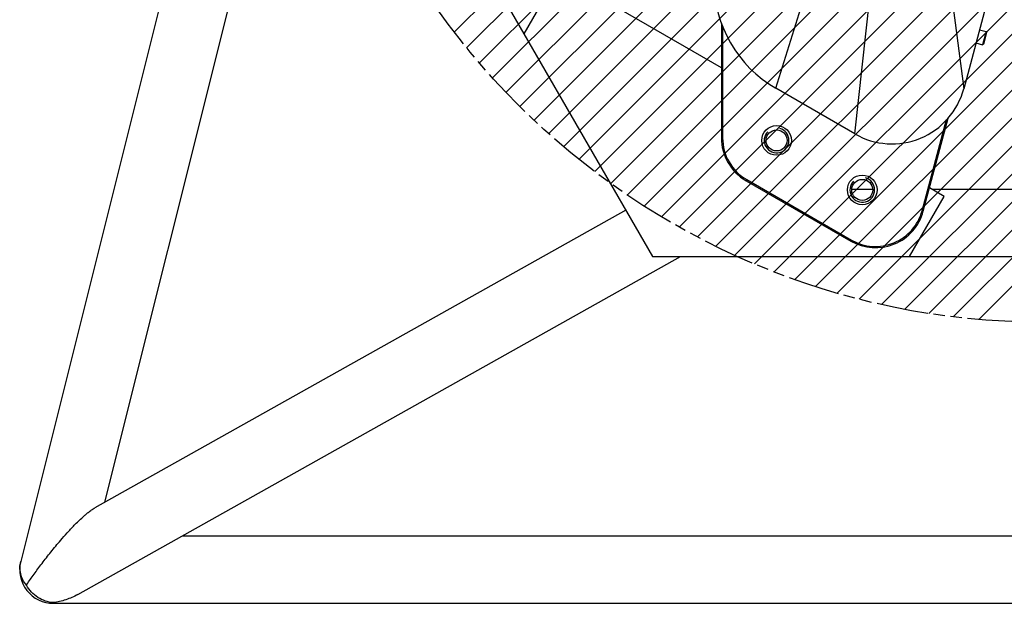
# Model space of a CAD drawing. Header units: millimetres. Extents: x 0 to 2550, y 0 to 1188.
# Tile 200 of 221: x 1321 to 1481, y 728 to 822. Entities that reach past the tile are written whole.
import ezdxf

# ---------------------------------------------------------------- set-up
doc = ezdxf.new("R2010")
doc.units = ezdxf.units.MM
doc.header["$LTSCALE"] = 46.255
doc.linetypes.add('PHANTOM', pattern=[0.8, 0.45, -0.05, 0.1, -0.05, 0.1, -0.05])
doc.layers.get('0').update_dxf_attribs({"linetype": 'CONTINUOUS'})
for name, color, linetype in [('DEFAULT_3', 7, 'PHANTOM'), ('DR1SM11P1002_PBL248', 7, 'CONTINUOUS'), ('DR1SM11P1003_PBL245', 7, 'CONTINUOUS'), ('M2000103_PBL247', 7, 'CONTINUOUS'), ('M2000801_PBL254', 7, 'CONTINUOUS'), ('P9140503_BOLT_PBL287', 7, 'CONTINUOUS')]:
    doc.layers.add(name, color=color, linetype=linetype)

# ---------------------------------------------------------------- blocks, each defined once
blk = doc.blocks.new('DDDD')
at = {"color": 134, "linetype": 'Continuous'}
for p, q in [((1864.38, 3790.73), (2285.04, 4211.38)), ((1869.37, 3784.4), (2291.36, 4206.39)), ((1874.52, 3778.24), (2297.53, 4201.25)), ((1879.82, 3772.22), (2303.55, 4195.95)), ((1885.26, 3766.35), (2309.41, 4190.5)), ((1890.86, 3760.64), (2315.12, 4184.9)), ((1896.61, 3755.08), (2320.69, 4179.15)), ((1902.51, 3749.66), (2326.1, 4173.25)), ((1908.57, 3744.4), (2331.36, 4167.2)), ((1914.77, 3739.29), (2336.47, 4160.99)), ((1921.13, 3734.34), (2341.42, 4154.63)), ((1927.65, 3729.54), (2346.22, 4148.12)), ((1934.32, 3724.9), (2350.87, 4141.45)), ((1941.15, 3720.41), (2355.35, 4134.62)), ((1948.14, 3716.09), (2359.67, 4127.62)), ((1955.3, 3711.94), (2363.83, 4120.46)), ((1962.63, 3707.95), (2367.81, 4113.14)), ((1970.13, 3704.14), (2371.62, 4105.64)), ((1977.81, 3700.5), (2375.26, 4097.96)), ((1985.67, 3697.05), (2378.71, 4090.1)), ((1993.72, 3693.79), (2381.97, 4082.04)), ((2001.97, 3690.73), (2385.04, 4073.79)), ((2010.42, 3687.87), (2387.9, 4065.34)), ((2019.09, 3685.22), (2390.54, 4056.67)), ((2027.98, 3682.8), (2392.96, 4047.78)), ((2037.11, 3680.62), (2395.15, 4038.65)), ((2046.5, 3678.68), (2397.08, 4029.27)), ((2056.15, 3677.02), (2398.74, 4019.62)), ((2066.08, 3675.64), (2400.12, 4009.68)), ((2076.33, 3674.57), (2401.19, 3999.44))]:
    blk.add_line(p, q, dxfattribs=at)
at = {"layer": 'DEFAULT_3', "color": 2}
blk.add_circle((2102.32, 3973.44), 300, dxfattribs=at)
at = {"layer": 'DR1SM11P1002_PBL248', "color": 7}
for p, q in [((1906.52, 3814.32), (1892.51, 3790.04)), ((1972.32, 3776.33), (1906.52, 3814.32)), ((1892.51, 3790.04), (1944.47, 3700.04)), ((2062.41, 3724.32), (2056.45, 3727.76)), ((2048.39, 3700.04), (2062.41, 3724.32)), ((1944.47, 3700.04), (2048.39, 3700.04))]:
    blk.add_line(p, q, dxfattribs=at)
for centre in [(1994.64, 3746.94), (2029.28, 3726.94)]:
    blk.add_circle(centre, 4.25, dxfattribs=at)
at = {"layer": 'DR1SM11P1002_PBL248', "color": 134}
for centre in [(1994.64, 3746.94), (2029.28, 3726.94)]:
    blk.add_arc(centre, 5, 135, 75, dxfattribs=at)
at = {"layer": 'DR1SM11P1003_PBL245', "color": 7}
for p, q in [((1787.79, 3971.41), (1689.13, 3576.74)), ((1794.32, 3960.1), (1892.51, 3790.04)), ((1723.16, 3600.72), (1807.36, 3937.52)), ((2025.04, 3727.24), (2033.52, 3727.24)), ((2057.36, 3727.24), (2244.47, 3727.24)), ((1933.66, 3718.76), (1719.15, 3598.48)), ((1712.25, 3563.42), (1955.87, 3700.04)), ((2048.39, 3700.04), (2250.42, 3700.04)), ((2450.26, 3587.04), (1754.38, 3587.04)), ((1702.32, 3559.84), (2502.32, 3559.84))]:
    blk.add_line(p, q, dxfattribs=at)
at = {"layer": 'DR1SM11P1003_PBL245', "color": 2}
blk.add_line((1702.32, 3559.84), (1702.32, 3560.11), dxfattribs=at)
at = {"layer": 'DR1SM11P1003_PBL245', "color": 7}
blk.add_arc((1702.32, 3573.44), 13.6, 165.9638, 270, dxfattribs=at)
at = {"layer": 'DR1SM11P1003_PBL245', "color": 2}
blk.add_arc((1827.18, 3476.29), 163.36, 146.0824, 146.2047, dxfattribs=at)
at = {"layer": 'DR1SM11P1003_PBL245', "color": 7}
for points, knots in [([(1705.3, 3585.35), (1706.15, 3586.34), (1707.47, 3587.83), (1709.32, 3589.83), (1710.83, 3591.41), (1712.47, 3593.06), (1713.98, 3594.48), (1715.32, 3595.66), (1716.47, 3596.62), (1717.52, 3597.43), (1718.43, 3598.05), (1718.91, 3598.34), (1719.15, 3598.48)], [0, 0, 0, 0, 0.204296, 0.312391, 0.425829, 0.546473, 0.677765, 0.749431, 0.827062, 0.912384, 0.957134, 1, 1, 1, 1]), ([(1691.61, 3567.44), (1692.56, 3568.85), (1694.56, 3571.73), (1697.79, 3576.11), (1701.37, 3580.69), (1703.93, 3583.78), (1705.3, 3585.35)], [0, 0, 0, 0, 0.226198, 0.466562, 0.723038, 1, 1, 1, 1]), ([(1712.25, 3563.42), (1710.7, 3562.55), (1707.46, 3561.15), (1704.03, 3560.35), (1702.32, 3560.11)], [0, 0, 0, 0, 0.508528, 1, 1, 1, 1])]:
    blk.add_open_spline(points, degree=3, knots=knots, dxfattribs=at)
at = {"layer": 'DR1SM11P1003_PBL245', "color": 2}
for points, knots in [([(1691.42, 3567.15), (1690.87, 3567.84), (1689.92, 3569.32), (1689.17, 3571.37), (1688.87, 3573.04), (1688.8, 3574.29), (1688.87, 3575.53), (1689.03, 3576.34), (1689.13, 3576.74)], [0, 0, 0, 0, 0.25976, 0.511633, 0.635249, 0.757583, 0.879022, 1, 1, 1, 1]), ([(1702.32, 3560.11), (1701.23, 3560.18), (1699.03, 3560.63), (1695.99, 3562.11), (1693.36, 3564.31), (1691.99, 3566.16), (1691.42, 3567.15)], [0, 0, 0, 0, 0.24382, 0.492407, 0.745032, 1, 1, 1, 1])]:
    blk.add_open_spline(points, degree=3, knots=knots, dxfattribs=at)
at = {"layer": 'M2000103_PBL247', "color": 7}
for p, q in [((1972.32, 3794.27), (1972.32, 3747.99)), ((1972.82, 3793.19), (1972.82, 3747.99)), ((2053.45, 3718.52), (2063.33, 3755.39)), ((2053.94, 3718.39), (2063.99, 3755.93)), ((1982.32, 3730.67), (2024.62, 3706.25)), ((1982.57, 3731.1), (2024.87, 3706.68))]:
    blk.add_line(p, q, dxfattribs=at)
at = {"layer": 'M2000103_PBL247', "color": 2}
for p, q in [((1972.82, 3747.99), (1972.32, 3747.99)), ((1982.57, 3731.1), (1982.32, 3730.67)), ((2053.45, 3718.52), (2053.94, 3718.39)), ((2024.87, 3706.68), (2024.62, 3706.25))]:
    blk.add_line(p, q, dxfattribs=at)
at = {"layer": 'M2000103_PBL247', "color": 7}
for centre in [(1994.64, 3746.94), (2029.28, 3726.94)]:
    blk.add_circle(centre, 6, dxfattribs=at)
for centre, radius, start, end in [((1992.32, 3747.99), 20, 180, 240), ((1992.32, 3747.99), 19.5, 180, 240), ((2034.62, 3723.57), 20, 240, 345), ((2034.62, 3723.57), 19.5, 240, 345)]:
    blk.add_arc(centre, radius, start, end, dxfattribs=at)
at = {"layer": 'M2000801_PBL254', "color": 7}
for p, q in [((2103.07, 3890.19), (2070.27, 3767.78)), ((2026.3, 3749.57), (1994.32, 3768.03))]:
    blk.add_line(p, q, dxfattribs=at)
at = {"layer": 'M2000801_PBL254', "color": 2}
for p, q in [((2055.37, 3883.41), (2070.27, 3767.78)), ((1994.32, 3768.03), (2027.35, 3873.33)), ((2026.3, 3749.57), (2040.09, 3874.58))]:
    blk.add_line(p, q, dxfattribs=at)
at = {"layer": 'M2000801_PBL254', "color": 7}
for centre, radius, start, end in [((2019.32, 3811.33), 50, 180, 239.9993), ((2041.3, 3775.55), 30, 239.9994, 345.0003)]:
    blk.add_arc(centre, radius, start, end, dxfattribs=at)
at = {"layer": 'P9140503_BOLT_PBL287', "color": 7}
for p, q in [((2076.67, 3791.64), (2079.32, 3790.93)), ((2079.32, 3790.93), (2077.9, 3785.61)), ((2079.5, 3790.62), (2078.21, 3785.79)), ((2079.5, 3790.62), (2079.32, 3790.93)), ((2075.24, 3786.33), (2077.9, 3785.61)), ((2078.21, 3785.79), (2077.9, 3785.61))]:
    blk.add_line(p, q, dxfattribs=at)

msp = doc.modelspace()

# ---------------------------------------------------------------- block references
at = {"xscale": 0.4, "yscale": 0.4, "zscale": 0.4}
msp.add_blockref('DDDD', (645.9319, -695.924), dxfattribs=at)

doc.saveas('drawing.dxf')
